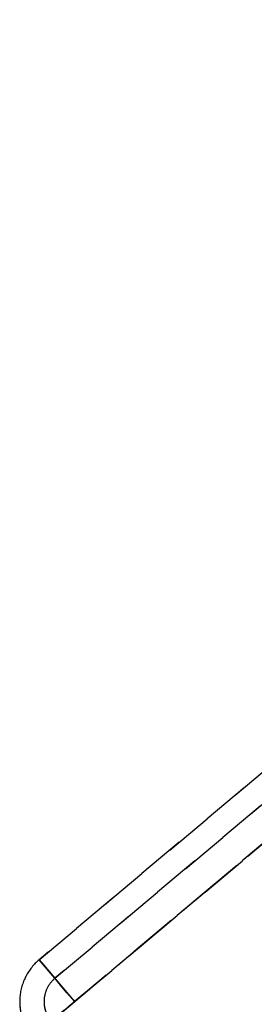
# Model space of a CAD drawing. Extents: x -8441 to -4361, y -3967 to -1117.
# Tile 106 of 149: x -5496 to -5477, y -2714 to -2633. Entities that reach past the tile are written whole.
import ezdxf

# ---------------------------------------------------------------- set-up
doc = ezdxf.new("R2010")
doc.units = 0
doc.header["$MEASUREMENT"] = 0
doc.linetypes.add('HIDDEN', pattern=[7, 4, -3])
doc.layers.add('LE_HIDDEN', color=7, linetype='CONTINUOUS')

msp = doc.modelspace()

# ---------------------------------------------------------------- linework, layer by layer
at = {"layer": 'LE_HIDDEN', "color": 1, "linetype": 'HIDDEN'}
for p, q in [((-5182.532, -2449.008), (-5494.312, -2710.622)), ((-5177.801, -2450.912), (-5493.258, -2715.612)), ((-5493.026, -2712.154), (-5181.246, -2450.54)), ((-5181.246, -2450.54), (-5493.026, -2712.154)), ((-5491.419, -2714.069), (-5179.639, -2452.455)), ((-5179.639, -2452.455), (-5491.419, -2714.069)), ((-5179.639, -2452.455), (-5491.419, -2714.069)), ((-5493.026, -2712.154), (-5494.312, -2710.622)), ((-5494.312, -2710.622), (-5494.092, -2710.885)), ((-5494.312, -2710.622), (-5493.026, -2712.154)), ((-5494.092, -2710.885), (-5493.465, -2711.632)), ((-5492.904, -2712.3), (-5493.026, -2712.154)), ((-5492.904, -2712.3), (-5493.026, -2712.154)), ((-5492.556, -2712.715), (-5492.904, -2712.3)), ((-5492.556, -2712.715), (-5492.904, -2712.3)), ((-5492.034, -2713.336), (-5492.556, -2712.715)), ((-5492.034, -2713.336), (-5492.556, -2712.715)), ((-5491.419, -2714.069), (-5492.034, -2713.336)), ((-5491.419, -2714.069), (-5492.034, -2713.336))]:
    msp.add_line(p, q, dxfattribs=at)
for points in [[(-5494.312, -2710.622), (-5182.532, -2449.008), (-5181.246, -2450.54)], [(-5181.246, -2450.54), (-5182.532, -2449.008), (-5494.312, -2710.622), (-5493.026, -2712.154), (-5181.246, -2450.54)], [(-5181.246, -2450.54), (-5493.026, -2712.154), (-5494.312, -2710.622)], [(-5493.258, -2715.612), (-5177.801, -2450.912), (-5161.41, -2470.446)], [(-5493.258, -2715.612), (-5492.286, -2714.797), (-5185.768, -2457.597), (-5179.639, -2452.455), (-5177.801, -2450.912)], [(-5161.41, -2470.446), (-5177.801, -2450.912), (-5492.286, -2714.797), (-5493.258, -2715.612), (-5476.867, -2735.146)], [(-5491.419, -2714.069), (-5185.768, -2457.597), (-5179.639, -2452.455), (-5180.254, -2451.722)], [(-5493.026, -2712.154), (-5494.312, -2710.622), (-5451.988, -2675.108)], [(-5494.312, -2710.622), (-5494.092, -2710.885), (-5493.465, -2711.632), (-5492.526, -2712.75), (-5491.419, -2714.069)], [(-5493.465, -2711.632), (-5492.526, -2712.75), (-5491.419, -2714.069)]]:
    msp.add_lwpolyline(points, dxfattribs=at)
for points in [[(-5495.902, -2713.677, 0.062482), (-5495.86, -2714.797, 0.035789), (-5495.711, -2715.423, 0.098491), (-5494.867, -2716.962), (-5493.334, -2715.676, -0.098491), (-5493.804, -2714.821, -0.00256), (-5493.811, -2714.797, -0.095907), (-5493.91, -2713.851, -0.098491), (-5493.637, -2712.915, -0.098491), (-5493.026, -2712.154), (-5494.312, -2710.622)], [(-5494.312, -2710.622, 0.098491), (-5495.411, -2711.991, 0.098491), (-5495.902, -2713.677)], [(-5494.312, -2710.622, 0.098491), (-5495.411, -2711.991)]]:
    msp.add_lwpolyline(points, format="xyb", dxfattribs=at)
for radius, start, end in [(2.5, 130, 152.5), (2.5, 152.5, 175), (4.5, 175, -162.5), (2.5, 175, -162.5)]:
    msp.add_arc((-5491.419, -2714.069), radius, start, end, dxfattribs=at)
msp.add_ellipse((-5491.419, -2714.069), major_axis=(0, -4.5), ratio=1, start_param=4.232426, end_param=4.625125, dxfattribs=at)

doc.saveas('drawing.dxf')
